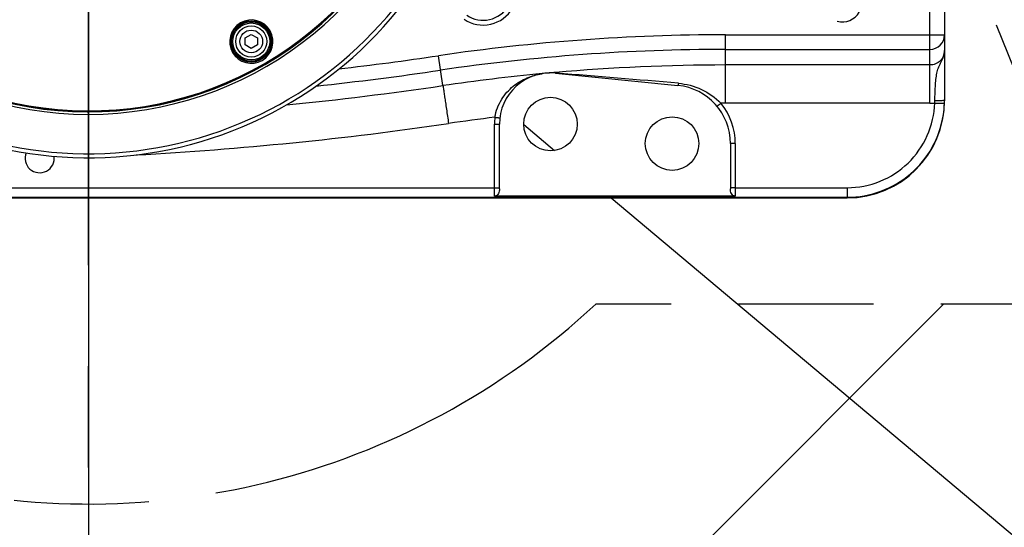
# Model space of a CAD drawing. Header units: millimetres. Extents: x 0 to 3360, y 0 to 2376.
# Tile 26 of 144: x 565 to 700, y 545 to 614. Entities that reach past the tile are written whole.
import ezdxf

# ---------------------------------------------------------------- set-up
doc = ezdxf.new("R2010")
doc.units = ezdxf.units.MM
doc.header["$LTSCALE"] = 184.8
doc.linetypes.add('CENTER', pattern=[0.6, 0.375, -0.075, 0.075, -0.075])
doc.linetypes.add('PHANTOM', pattern=[0.8, 0.45, -0.05, 0.1, -0.05, 0.1, -0.05])
doc.layers.get('0').update_dxf_attribs({"linetype": 'CONTINUOUS'})
for name, color, linetype in [('1_DESIGN', 7, 'CONTINUOUS'), ('AXIS', 7, 'CONTINUOUS'), ('CRV', 7, 'CONTINUOUS'), ('DRAFT', 7, 'CONTINUOUS'), ('DRIV_DIM', 7, 'CONTINUOUS'), ('ROUND', 7, 'CONTINUOUS')]:
    doc.layers.add(name, color=color, linetype=linetype)
doc.styles.get("Standard").update_dxf_attribs({"font": 'txt', "width": 0.8})
doc.dimstyles.new('DIMSTYLE_11', dxfattribs={"dimtxt": 19, "dimasz": 9, "dimexe": 2, "dimexo": 1.5, "dimtad": 1, "dimdec": 3, "dimlfac": 1.5, "dimdsep": 46, "dimtxsty": 'STANDARD', "dimblk": 'OPEN', "dimblk1": 'OPEN', "dimblk2": 'OPEN', "dimcen": 0.09, "dimadec": 3, "dimazin": 2, "dimtp": 0.5, "dimtm": 0.5, "dimtfac": 1, "dimtdec": 3, "dimtofl": 0, "dimtmove": 0, "dimatfit": 3, "dimldrblk": 'OPEN', "dimfxl": 1, "dimtolj": 1, "dimarcsym": 0})
doc.dimstyles.new('DIMSTYLE_12', dxfattribs={"dimtxt": 19, "dimasz": 9, "dimexe": 2, "dimexo": 1.5, "dimgap": 9.5, "dimtad": 1, "dimdec": 3, "dimlfac": 1.5, "dimdsep": 46, "dimtxsty": 'STANDARD', "dimblk": 'OPEN', "dimblk1": 'OPEN', "dimblk2": 'OPEN', "dimcen": 0.09, "dimadec": 3, "dimazin": 2, "dimtp": 0.5, "dimtm": 0.5, "dimtfac": 1, "dimtdec": 3, "dimtofl": 0, "dimtmove": 0, "dimatfit": 3, "dimldrblk": 'OPEN', "dimfxl": 1, "dimtolj": 1, "dimarcsym": 0})
doc.dimstyles.new('DIMSTYLE_14', dxfattribs={"dimtxt": 19, "dimasz": 9, "dimexe": 2, "dimexo": 1.5, "dimgap": 4.75, "dimtad": 1, "dimdec": 3, "dimlfac": 1.5, "dimdsep": 46, "dimtxsty": 'STANDARD', "dimblk": 'OPEN', "dimblk1": 'OPEN', "dimblk2": 'OPEN', "dimcen": 0.09, "dimadec": 3, "dimazin": 2, "dimtp": 0.5, "dimtm": 0.5, "dimtfac": 1, "dimtdec": 3, "dimtofl": 0, "dimtmove": 0, "dimatfit": 3, "dimldrblk": 'OPEN', "dimfxl": 1, "dimtolj": 1, "dimarcsym": 0})

# ---------------------------------------------------------------- blocks, each defined once
blk = doc.blocks.new('*D48')
at = {"layer": 'DRIV_DIM', "color": 2, "linetype": 'CONTINUOUS'}
for p, q in [((124.67, 650.02), (104.98, 650.02)), ((881.98, 391.94), (934.02, 348.28))]:
    blk.add_line(p, q, dxfattribs=at)
for points in [[(110.07, 641.05), (106.98, 650.02), (104.07, 640.99)], [(928.92, 340.77), (932.49, 349.56), (924.36, 344.68)]]:
    blk.add_lwpolyline(points, dxfattribs=at)
for start, end in [(180, 250), (250, 320)]:
    blk.add_arc((574.42, 650.02), 467.43, start, end, dxfattribs=at)
blk = doc.blocks.new('_OPEN')
at = {"color": 0, "linetype": 'BYBLOCK'}
for p, q in [((0, 0), (-1, 0.333)), ((-1, -0.333), (0, 0)), ((-1, 0), (0, 0))]:
    blk.add_line(p, q, dxfattribs=at)
blk = doc.blocks.new('*D49')
at = {"layer": 'DRIV_DIM', "color": 2, "linetype": 'CONTINUOUS'}
for p, q in [((671.15, 682.13), (645.7, 745.11)), ((881.98, 391.94), (934.02, 348.28))]:
    blk.add_line(p, q, dxfattribs=at)
for points in [[(653.78, 749.28), (646.45, 743.26), (655.93, 743.68)], [(935.82, 358.45), (932.49, 349.56), (940.48, 354.67)]]:
    blk.add_lwpolyline(points, dxfattribs=at)
for start, end in [(36, 112), (320, 36)]:
    blk.add_arc((740.39, 510.75), 250.76, start, end, dxfattribs=at)
blk = doc.blocks.new('*D51')
at = {"layer": 'DRIV_DIM', "color": 2, "linetype": 'CONTINUOUS'}
for p, q in [((574.42, 648.52), (574.42, 438.23)), ((774.42, 570.2), (774.42, 438.23)), ((574.42, 440.23), (674.42, 440.23)), ((774.42, 440.23), (674.42, 440.23))]:
    blk.add_line(p, q, dxfattribs=at)
at = {"layer": 'DRIV_DIM', "color": 2, "linetype": 'CONTINUOUS', "xscale": 9, "yscale": 9, "zscale": 9, "rotation": 180}
blk.add_blockref('_OPEN', (574.42, 440.23), dxfattribs=at)
at = {"layer": 'DRIV_DIM', "color": 2, "linetype": 'CONTINUOUS', "xscale": 9, "yscale": 9, "zscale": 9}
blk.add_blockref('_OPEN', (774.42, 440.23), dxfattribs=at)
blk = doc.blocks.new('*D55')
at = {"layer": 'DRIV_DIM', "color": 2, "linetype": 'CONTINUOUS'}
for p, q in [((574.42, 650.02), (389.32, 466.53)), ((501.95, 578.19), (574.42, 650.02)), ((501.95, 578.19), (501.95, 578.19))]:
    blk.add_line(p, q, dxfattribs=at)
at = {"layer": 'DRIV_DIM', "color": 2, "linetype": 'CONTINUOUS', "xscale": 9, "yscale": 9, "zscale": 9, "rotation": 44.751884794}
blk.add_blockref('_OPEN', (501.95, 578.19), dxfattribs=at)

msp = doc.modelspace()

# ---------------------------------------------------------------- linework, layer by layer
at = {"color": 7, "linetype": 'CONTINUOUS'}
for centre in [(637.74846, 600.0221), (654.41513, 597.35544)]:
    msp.add_circle(centre, 3.66667, dxfattribs=at)
msp.add_arc((574.41513, 650.0221), 48.66667, 195.8792553, 344.1001844, dxfattribs=at)
at = {"color": 2, "linetype": 'CONTINUOUS'}
msp.add_arc((677.74846, 616.68877), 2.66667, 255, 195, dxfattribs=at)
at = {"layer": '1_DESIGN', "color": 7, "linetype": 'CONTINUOUS'}
for p, q in [((595.91513, 611.82076), (596.74846, 612.30189)), ((595.91513, 610.85851), (595.91513, 611.82076)), ((596.74846, 612.30189), (597.58179, 611.82076)), ((597.58179, 611.82076), (597.58179, 610.85851)), ((596.74846, 610.37739), (595.91513, 610.85851)), ((597.58179, 610.85851), (596.74846, 610.37739))]:
    msp.add_line(p, q, dxfattribs=at)
msp.add_circle((596.74846, 611.33964), 2.53333, dxfattribs=at)
at = {"layer": '1_DESIGN', "color": 9, "linetype": 'CONTINUOUS'}
for radius in [2.12949, 1.55556]:
    msp.add_circle((596.74846, 611.33964), radius, dxfattribs=at)
at = {"layer": 'AXIS', "color": 7, "linetype": 'CENTER'}
msp.add_line((574.41513, 650.0221), (574.41513, 234.74112), dxfattribs=at)
at = {"layer": 'AXIS', "color": 7, "linetype": 'CONTINUOUS'}
msp.add_arc((567.74846, 595.35544), 2, 157.9753327, 8.096108, dxfattribs=at)
at = {"layer": 'CRV', "color": 2, "linetype": 'PHANTOM'}
for p, q in [((740.39142, 510.75145), (694.88675, 623.37946)), ((634.08709, 599.95138), (638.3089, 596.40886)), ((646.05902, 589.90574), (880.8329, 392.90706)), ((774.41513, 575.35544), (643.95425, 575.35544))]:
    msp.add_line(p, q, dxfattribs=at)
at = {"layer": 'CRV', "color": 2, "linetype": 'CONTINUOUS'}
msp.add_line((404.26417, 288.01568), (691.60392, 575.35544), dxfattribs=at)
at = {"layer": 'CRV', "color": 2, "linetype": 'PHANTOM'}
for radius, start, end in [(102.03333, 196.8408152, 312.9635857), (400, 187.0947403, 320)]:
    msp.add_arc((574.41513, 650.0221), radius, start, end, dxfattribs=at)
at = {"layer": 'DRAFT', "color": 7, "linetype": 'CONTINUOUS'}
msp.add_arc((574.41513, 650.0221), 48.33333, 195.7143741, 343.9822415, dxfattribs=at)
at = {"layer": 'ROUND', "color": 9, "linetype": 'CONTINUOUS'}
for p, q in [((689.74846, 602.87803), (689.74846, 697.16617)), ((595.27024, 613.88871), (595.27512, 613.89154)), ((661.74846, 612.25666), (691.74846, 612.25666)), ((661.74846, 602.87803), (661.74846, 612.25666)), ((661.74846, 610.25696), (689.74846, 610.25696)), ((598.25022, 608.75472), (598.24321, 608.75066)), ((623.0106, 605.28897), (622.4094, 609.38512)), ((689.74846, 608.11748), (661.74846, 608.11748)), ((689.74846, 602.87803), (661.74846, 602.87803)), ((630.08179, 590.16526), (630.08179, 600.01047)), ((663.08179, 597.3438), (663.08179, 590.16526)), ((556.41513, 591.30949), (630.08179, 591.30949)), ((663.08179, 591.30949), (678.41513, 591.30949)), ((678.41513, 591.30949), (678.41513, 589.90574)), ((538.27497, 589.99963), (678.41513, 589.99963))]:
    msp.add_line(p, q, dxfattribs=at)
at = {"layer": 'ROUND', "color": 7, "linetype": 'CONTINUOUS'}
for p, q in [((691.74846, 696.81404), (691.74846, 603.23016)), ((691.74846, 610.12164), (691.74836, 610.10142)), ((638.44293, 606.98757), (655.20881, 605.31597)), ((630.74846, 591.16037), (630.74846, 600.0221)), ((662.41513, 597.35544), (662.41513, 591.16037)), ((538.18189, 589.90574), (678.41513, 589.90574)), ((663.08179, 590.16526), (630.08179, 590.16526))]:
    msp.add_line(p, q, dxfattribs=at)
msp.add_circle((596.74846, 611.33964), 2.83333, dxfattribs=at)
at = {"layer": 'ROUND', "color": 9, "linetype": 'CONTINUOUS'}
msp.add_circle((596.74846, 611.33964), 2.7, dxfattribs=at)
for centre, radius, start, end in [((574.41513, 650.0221), 48.29972, 195.6889745, 343.9712831), ((574.41513, 650.0221), 48.18949, 195.5583368, 343.9340403), ((574.41513, 650.0221), 54.05923, 245.9056055, 345.7197082), ((628.52573, 618.2493), 4.66563, 235.9958588, 329.5837323), ((628.52581, 618.24894), 3.99881, 235.9913819, 329.5882091), ((596.75916, 611.3211), 2.96809, 300.1564572, 119.8109387), ((596.75917, 611.3211), 2.96809, 120.1090542, 299.9998789), ((596.7524, 611.33261), 2.95474, 119.808171, 119.9980912), ((661.74846, 341.35544), 270.90122, 90, 98.3497594), ((689.74861, 612.25683), 1.99986, 269.9957058, 359.994961), ((661.74846, 341.35544), 268.90152, 90, 98.3497594), ((555.25708, 1066.91547), 462.43211, 276.6407136, 278.3497594), ((555.25708, 1066.91547), 464.43181, 276.2212786, 278.3497594), ((661.75412, 341.30594), 266.81153, 90.0012149, 95.0141039), ((661.75389, 341.39013), 266.72766, 95.4107397, 98.3519948), ((637.89005, 598.4881), 8.53881, 98.670406, 99.0328228), ((637.80656, 599.39589), 7.62901, 92.6560203, 99.0785281), ((636.54726, 607.54742), 0.62058, 275.136494, 279.0684195), ((637.80694, 599.38628), 7.63862, 91.8118683, 92.6555223), ((637.54421, 607.63988), 0.62051, 271.5365322, 275.4656672), ((637.80613, 599.41751), 7.60739, 91.5277041, 91.8132045), ((661.74531, 341.46988), 266.64746, 95.0152977, 95.1946164), ((637.89292, 598.43773), 8.58933, 91.6471717, 91.9321673), ((637.89082, 598.50726), 8.51978, 86.5451508, 91.6465213), ((637.89294, 598.55363), 8.47337, 85.446225, 86.540577), ((429.23893, -2022.20639), 2637.52635, 85.08353211, 85.44794463), ((555.24929, 1066.83496), 466.49362, 275.6971578, 278.3521426), ((682.07196, 603.44702), 8.35374, 356.2990977, 358.543118), ((661.74855, 341.57081), 261.30722, 90.0000203, 90.1454044), ((654.41513, 597.3438), 8.66667, 0, 39.6776854), ((689.74808, 610.21366), 7.33563, 270.0029364, 275.1632106), ((661.75064, 341.51003), 261.36812, 96.9463551, 98.3521901), ((637.75585, 600.01001), 7.67406, 172.8914628, 179.9965712), ((555.2324, 1067.11051), 472.00913, 273.1263888, 278.3509269)]:
    msp.add_arc(centre, radius, start, end, dxfattribs=at)
at = {"layer": 'ROUND', "color": 7, "linetype": 'CONTINUOUS'}
for centre, radius, start, end in [((574.41513, 650.0221), 54.61013, 245.9056055, 345.8655416), ((637.74846, 600.0221), 7, 84.306283, 180), ((654.41513, 597.35544), 8, 0, 84.306283), ((678.39448, 603.33842), 13.35398, 358.0578738, 0.0001906), ((678.39183, 603.33944), 13.35666, 351.1655386, 358.0538696)]:
    msp.add_arc(centre, radius, start, end, dxfattribs=at)
msp.add_ellipse((678.41513, 603.2411), major_axis=(0, 13.33536), ratio=0.999847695, start_param=-3.141592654, end_param=-1.571616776, dxfattribs=at)
at = {"layer": 'ROUND', "color": 9, "linetype": 'CONTINUOUS'}
for points, knots in [([(691.74836, 610.10142), (691.74576, 609.8434), (691.63852, 609.32245), (691.19416, 608.66363), (690.53207, 608.22117), (690.00793, 608.11748), (689.74846, 608.11748)], [0, 0, 0, 0, 0.249323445, 0.49903286, 0.749297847, 1, 1, 1, 1]), ([(690.423, 603.23463), (690.44149, 603.96438), (690.47379, 605.01231), (690.58587, 606.33172), (690.71903, 607.16127), (690.96033, 607.89196), (691.32014, 608.55775), (691.6561, 609.28225), (691.74846, 609.83738), (691.74846, 610.12164)], [0, 0, 0, 0, 0.308762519, 0.443217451, 0.559943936, 0.663365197, 0.766732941, 0.879768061, 1, 1, 1, 1]), ([(630.14078, 600.95967), (630.27438, 601.82399), (630.8944, 603.43917), (632.54243, 605.26276), (634.4817, 606.41712), (635.87185, 606.81331), (636.54945, 606.92102)], [0, 0, 0, 0, 0.281825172, 0.539469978, 0.77890831, 1, 1, 1, 1]), ([(623.0106, 605.28897), (623.02163, 605.25199), (623.0353, 605.11053), (623.08918, 604.81221), (623.15716, 604.33466), (623.25406, 603.69969), (623.36823, 602.92867), (623.54824, 601.71571), (623.68852, 600.76272), (623.78496, 600.10606)], [0, 0, 0, 0, 0.022095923, 0.080775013, 0.173884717, 0.298004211, 0.448569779, 0.620049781, 1, 1, 1, 1]), ([(655.28361, 605.61572), (655.27723, 605.57368), (655.26521, 605.50118), (655.24559, 605.40226), (655.23013, 605.35259), (655.21693, 605.31516), (655.20881, 605.31597)], [0, 0, 0, 0, 0.409371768, 0.722586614, 0.921416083, 1, 1, 1, 1]), ([(655.28361, 605.61572), (656.36644, 605.5225), (658.51857, 604.96636), (660.34324, 603.6725), (661.08541, 602.87719)], [0, 0, 0, 0, 0.499774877, 1, 1, 1, 1]), ([(690.42299, 603.23458), (690.57204, 603.23465), (690.85247, 603.23872), (691.23258, 603.25305), (691.51588, 603.27945), (691.67148, 603.29799), (691.72303, 603.31827)], [0, 0, 0, 0, 0.342644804, 0.645084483, 0.872645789, 1, 1, 1, 1]), ([(691.72303, 603.31827), (691.72971, 603.3209), (691.73979, 603.32486), (691.74846, 603.33447), (691.74846, 603.33846)], [0, 0, 0, 0, 0.64264034, 1, 1, 1, 1]), ([(661.08541, 602.87719), (661.02054, 602.82339), (660.92619, 602.7454), (660.80588, 602.64736), (660.72914, 602.58432), (660.66677, 602.53635), (660.61816, 602.49282), (660.59158, 602.48173), (660.57503, 602.45991), (660.57231, 602.46318)], [0, 0, 0, 0, 0.383418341, 0.556237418, 0.707580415, 0.83168981, 0.923879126, 0.980667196, 1, 1, 1, 1]), ([(678.41513, 591.30949), (679.94299, 591.3095), (683.03073, 591.90759), (686.9632, 594.47049), (689.655, 598.31553), (690.35644, 601.38095), (690.40824, 602.9078)], [0, 0, 0, 0, 0.250013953, 0.500017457, 0.750008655, 1, 1, 1, 1]), ([(690.40827, 602.9078), (690.57811, 602.90204), (690.82474, 602.89445), (691.13858, 602.88669), (691.33802, 602.88261), (691.50119, 602.88062), (691.61319, 602.87971), (691.67827, 602.88119), (691.71232, 602.8811), (691.72761, 602.88429), (691.74064, 602.88356), (691.7408, 602.88585)], [0, 0, 0, 0, 0.382371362, 0.555115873, 0.706544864, 0.830853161, 0.923280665, 0.956382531, 0.980309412, 0.994839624, 1, 1, 1, 1]), ([(630.14078, 600.95967), (630.22502, 600.94916), (630.34748, 600.93418), (630.50297, 600.91644), (630.60258, 600.90486), (630.68184, 600.89812), (630.74696, 600.88829), (630.77578, 600.89297), (630.80178, 600.88447), (630.80232, 600.88876)], [0, 0, 0, 0, 0.382671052, 0.555463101, 0.706913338, 0.831195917, 0.923567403, 0.980509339, 1, 1, 1, 1]), ([(678.41513, 589.99963), (679.98112, 589.99964), (683.14103, 590.56303), (687.27192, 592.99548), (690.30805, 596.70508), (691.34946, 599.74082), (691.59003, 601.28812)], [0, 0, 0, 0, 0.250009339, 0.500011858, 0.750007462, 1, 1, 1, 1]), ([(630.08179, 600.01047), (630.16684, 600.01047), (630.29043, 600.01077), (630.44724, 600.01242), (630.54775, 600.01327), (630.62743, 600.01641), (630.69344, 600.01474), (630.72153, 600.02296), (630.74846, 600.01777), (630.74846, 600.0221)], [0, 0, 0, 0, 0.382505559, 0.555297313, 0.706778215, 0.831105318, 0.923520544, 0.98049437, 1, 1, 1, 1]), ([(663.08179, 597.3438), (662.99675, 597.3438), (662.87315, 597.3441), (662.71635, 597.34575), (662.61584, 597.34661), (662.53616, 597.34975), (662.47015, 597.34807), (662.44205, 597.35629), (662.41513, 597.3511), (662.41513, 597.35544)], [0, 0, 0, 0, 0.382505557, 0.555297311, 0.706778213, 0.831105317, 0.923520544, 0.980494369, 1, 1, 1, 1]), ([(630.08179, 591.30949), (630.16684, 591.30949), (630.29043, 591.30979), (630.44724, 591.31144), (630.54775, 591.3123), (630.62743, 591.31544), (630.69344, 591.31376), (630.72153, 591.32198), (630.74846, 591.31679), (630.74846, 591.32113)], [0, 0, 0, 0, 0.382505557, 0.555297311, 0.706778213, 0.831105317, 0.923520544, 0.980494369, 1, 1, 1, 1]), ([(663.08179, 591.30949), (662.99675, 591.30949), (662.87315, 591.30979), (662.71635, 591.31144), (662.61584, 591.3123), (662.53616, 591.31544), (662.47015, 591.31376), (662.44205, 591.32198), (662.41513, 591.31679), (662.41513, 591.32113)], [0, 0, 0, 0, 0.382505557, 0.555297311, 0.706778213, 0.831105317, 0.923520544, 0.980494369, 1, 1, 1, 1])]:
    msp.add_open_spline(points, degree=3, knots=knots, dxfattribs=at)
msp.add_open_spline([(638.56568, 607.00025), (638.52634, 606.98822), (638.48386, 606.98349), (638.44293, 606.98757)], degree=3, dxfattribs=at)
at = {"layer": 'ROUND', "color": 7, "linetype": 'CONTINUOUS'}
for points, knots in [([(630.74846, 591.16037), (630.74846, 590.93818), (630.7286, 590.58069), (630.41967, 590.23298), (630.19282, 590.16526), (630.08179, 590.16526)], [0, 0, 0, 0, 0.499780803, 0.750274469, 1, 1, 1, 1]), ([(663.08179, 590.16526), (662.97077, 590.16526), (662.74392, 590.23298), (662.43499, 590.5807), (662.41513, 590.93818), (662.41513, 591.16037)], [0, 0, 0, 0, 0.249726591, 0.500220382, 1, 1, 1, 1])]:
    msp.add_open_spline(points, degree=3, knots=knots, dxfattribs=at)

# ---------------------------------------------------------------- dimensions: what is measured, and where the dimension line sits
at = {"layer": 'DRIV_DIM', "color": 2, "linetype": 'CONTINUOUS'}
for base, line1, line2, text, picture, middle in [((943.26417, 658.14714), ((878.91194, 394.51894), (880.8329, 392.90706)), ((672.65293, 678.41011), (671.71355, 680.73516)), '2nd-axis\\Pmove envelope\\P<>', '*D49', (911.89664, 693.69625)), ((414.54425, 210.78048), ((130.84881, 650.0221), (126.1745, 650.0221)), ((877.25217, 395.91165), (880.8329, 392.90706)), '<>\\P1st-axis\\Pmove envelope', '*D48', (389.06068, 220.91182))]:
    dim = msp.add_angular_dim_2l(base=base, line1=line1, line2=line2, text=text, dimstyle='DIMSTYLE_12', override={"dimtad": 2}, dxfattribs=at)
    dim.commit()
    dim.dimension.update_dxf_attribs({"geometry": picture, "text_midpoint": middle, "dimtype": 162})
dim = msp.add_radius_dim(center=(574.41513, 650.0221), mpoint=(501.95413, 578.18753), text='(R<>)', dimstyle='DIMSTYLE_11', override={"dimpost": '<>'}, dxfattribs=at)
dim.commit()
dim.dimension.update_dxf_attribs({"geometry": '*D55', "text_midpoint": (385.97427, 469.89885), "dimtype": 164})
dim = msp.add_linear_dim(base=(774.41513, 440.23427), p1=(574.41513, 650.0221), p2=(774.41513, 571.69752), dimstyle='DIMSTYLE_14', dxfattribs=at)
dim.commit()
dim.dimension.update_dxf_attribs({"geometry": '*D51', "text_midpoint": (651.61513, 440.23427), "dimtype": 160})

doc.saveas('drawing.dxf')
